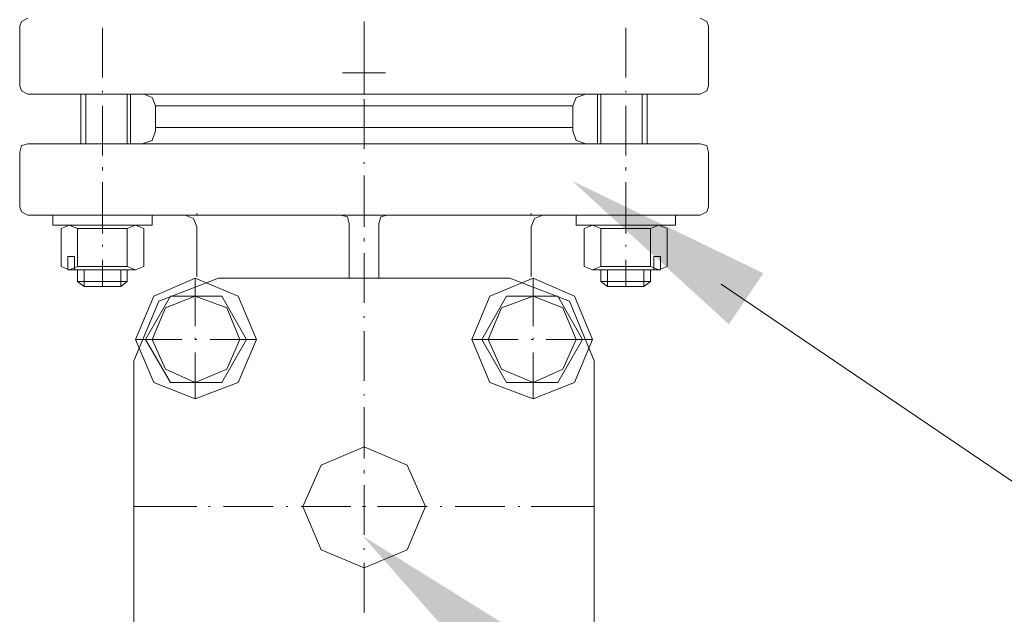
# Model space of a CAD drawing. Extents: x -23500 to 2637, y 21242 to 29547.
# Tile 68 of 121: x -8377 to -8082, y 25859 to 26037. Entities that reach past the tile are written whole.
import ezdxf

# ---------------------------------------------------------------- set-up
doc = ezdxf.new("R2010")
doc.units = 0
doc.header["$LTSCALE"] = 25
doc.layers.get('0').update_dxf_attribs({"linetype": 'CONTINUOUS', "lineweight": 13})

msp = doc.modelspace()

# ---------------------------------------------------------------- hatches: boundary and pattern name
h = msp.add_hatch(color=7)
h.dxf.hatch_style = 2
h.paths.add_polyline_path([(-8211.299, 25988.29), (-8154.042, 25960.639), (-8164.386, 25945.375)])
h = msp.add_hatch(color=7)
h.dxf.hatch_style = 2
h.paths.add_polyline_path([(-8273.931, 25881.962), (-8219.94, 25848.369), (-8231.849, 25834.291)])

# ---------------------------------------------------------------- linework, layer by layer
at = {"color": 7, "lineweight": 9}
msp.add_lwpolyline([(-8166.707, 25957.422), (-7701.481, 25642.31), (-7604.097, 25642.31)], dxfattribs=at)
for points, knots in [([(-8374.204, 26037.02), (-8374.204, 26037.02), (-8376.185, 26036.036), (-8376.185, 26036.036), (-8376.185, 26036.036), (-8376.677, 26034.548), (-8376.677, 26034.548)], [0, 0, 0, 0, 1, 1, 1, 2, 2, 2, 2]), ([(-8170.466, 26034.548), (-8170.466, 26034.548), (-8170.958, 26036.036), (-8170.958, 26036.036), (-8170.958, 26036.036), (-8172.939, 26037.02), (-8172.939, 26037.02)], [0, 0, 0, 0, 1, 1, 1, 2, 2, 2, 2]), ([(-8376.677, 26016.698), (-8376.677, 26016.698), (-8376.185, 26015.21), (-8376.185, 26015.21), (-8376.185, 26015.21), (-8374.204, 26014.213), (-8374.204, 26014.213)], [0, 0, 0, 0, 1, 1, 1, 2, 2, 2, 2]), ([(-8172.939, 26014.213), (-8172.939, 26014.213), (-8170.958, 26015.21), (-8170.958, 26015.21), (-8170.958, 26015.21), (-8170.466, 26016.698), (-8170.466, 26016.698)], [0, 0, 0, 0, 1, 1, 1, 2, 2, 2, 2]), ([(-8336.032, 26010.744), (-8336.032, 26010.744), (-8337.016, 26013.229), (-8337.016, 26013.229), (-8337.016, 26013.229), (-8339.501, 26014.213), (-8339.501, 26014.213)], [0, 0, 0, 0, 1, 1, 1, 2, 2, 2, 2]), ([(-8207.149, 26014.213), (-8207.149, 26014.213), (-8210.126, 26013.229), (-8210.126, 26013.229), (-8210.126, 26013.229), (-8211.11, 26010.744), (-8211.11, 26010.744)], [0, 0, 0, 0, 1, 1, 1, 2, 2, 2, 2]), ([(-8336.032, 26010.744), (-8336.032, 26010.744), (-8211.115, 26010.744), (-8211.115, 26010.744), (-8211.115, 26010.744), (-8211.115, 26004.304), (-8211.115, 26004.304), (-8211.115, 26004.304), (-8336.032, 26004.304), (-8336.032, 26004.304), (-8336.032, 26004.304), (-8336.032, 26010.744), (-8336.032, 26010.744)], [0, 0, 0, 0, 1, 1, 1, 2, 2, 2, 3, 3, 3, 4, 4, 4, 4]), ([(-8339.993, 25999.353), (-8339.993, 25999.353), (-8337.016, 26000.35), (-8337.016, 26000.35), (-8337.016, 26000.35), (-8336.032, 26003.314), (-8336.032, 26003.314)], [0, 0, 0, 0, 1, 1, 1, 2, 2, 2, 2]), ([(-8211.11, 26003.314), (-8211.11, 26003.314), (-8210.126, 26000.35), (-8210.126, 26000.35), (-8210.126, 26000.35), (-8207.149, 25999.353), (-8207.149, 25999.353)], [0, 0, 0, 0, 1, 1, 1, 2, 2, 2, 2]), ([(-8374.204, 25999.353), (-8374.204, 25999.353), (-8376.185, 25998.861), (-8376.185, 25998.861), (-8376.185, 25998.861), (-8376.677, 25996.868), (-8376.677, 25996.868)], [0, 0, 0, 0, 1, 1, 1, 2, 2, 2, 2]), ([(-8170.466, 25996.868), (-8170.466, 25996.868), (-8170.958, 25998.861), (-8170.958, 25998.861), (-8170.958, 25998.861), (-8172.939, 25999.353), (-8172.939, 25999.353)], [0, 0, 0, 0, 1, 1, 1, 2, 2, 2, 2]), ([(-8376.677, 25980.52), (-8376.677, 25980.52), (-8376.185, 25979.031), (-8376.185, 25979.031), (-8376.185, 25979.031), (-8374.204, 25978.035), (-8374.204, 25978.035)], [0, 0, 0, 0, 1, 1, 1, 2, 2, 2, 2]), ([(-8337.016, 25975.057), (-8337.016, 25975.057), (-8366.764, 25975.057), (-8366.764, 25975.057), (-8366.764, 25975.057), (-8366.764, 25978.032), (-8366.764, 25978.032), (-8366.764, 25978.032), (-8337.016, 25978.032), (-8337.016, 25978.032), (-8337.016, 25978.032), (-8337.016, 25975.057), (-8337.016, 25975.057)], [0, 0, 0, 0, 1, 1, 1, 2, 2, 2, 3, 3, 3, 4, 4, 4, 4]), ([(-8323.632, 25974.565), (-8323.632, 25974.565), (-8324.629, 25977.038), (-8324.629, 25977.038), (-8324.629, 25977.038), (-8327.101, 25978.035), (-8327.101, 25978.035)], [0, 0, 0, 0, 1, 1, 1, 2, 2, 2, 2]), ([(-8278.031, 25975.562), (-8278.031, 25975.562), (-8278.535, 25977.543), (-8278.535, 25977.543), (-8278.535, 25977.543), (-8280.516, 25978.035), (-8280.516, 25978.035)], [0, 0, 0, 0, 1, 1, 1, 2, 2, 2, 2]), ([(-8266.627, 25978.035), (-8266.627, 25978.035), (-8268.608, 25977.543), (-8268.608, 25977.543), (-8268.608, 25977.543), (-8269.112, 25975.562), (-8269.112, 25975.562)], [0, 0, 0, 0, 1, 1, 1, 2, 2, 2, 2]), ([(-8220.041, 25978.035), (-8220.041, 25978.035), (-8222.514, 25977.038), (-8222.514, 25977.038), (-8222.514, 25977.038), (-8223.51, 25974.565), (-8223.51, 25974.565)], [0, 0, 0, 0, 1, 1, 1, 2, 2, 2, 2]), ([(-8210.126, 25975.057), (-8210.126, 25975.057), (-8180.384, 25975.057), (-8180.384, 25975.057), (-8180.384, 25975.057), (-8180.384, 25978.032), (-8180.384, 25978.032), (-8180.384, 25978.032), (-8210.126, 25978.032), (-8210.126, 25978.032), (-8210.126, 25978.032), (-8210.126, 25975.057), (-8210.126, 25975.057)], [0, 0, 0, 0, 1, 1, 1, 2, 2, 2, 3, 3, 3, 4, 4, 4, 4]), ([(-8172.939, 25978.035), (-8172.939, 25978.035), (-8170.958, 25979.031), (-8170.958, 25979.031), (-8170.958, 25979.031), (-8170.466, 25980.52), (-8170.466, 25980.52)], [0, 0, 0, 0, 1, 1, 1, 2, 2, 2, 2]), ([(-8359.332, 25974.074), (-8359.332, 25974.074), (-8361.804, 25975.057), (-8361.804, 25975.057), (-8361.804, 25975.057), (-8364.289, 25974.074), (-8364.289, 25974.074)], [0, 0, 0, 0, 1, 1, 1, 2, 2, 2, 2]), ([(-8339.501, 25974.074), (-8339.501, 25974.074), (-8341.974, 25975.057), (-8341.974, 25975.057), (-8341.974, 25975.057), (-8344.459, 25974.074), (-8344.459, 25974.074)], [0, 0, 0, 0, 1, 1, 1, 2, 2, 2, 2]), ([(-8202.684, 25974.074), (-8202.684, 25974.074), (-8205.169, 25975.057), (-8205.169, 25975.057), (-8205.169, 25975.057), (-8207.641, 25974.074), (-8207.641, 25974.074)], [0, 0, 0, 0, 1, 1, 1, 2, 2, 2, 2]), ([(-8182.854, 25974.074), (-8182.854, 25974.074), (-8185.339, 25975.057), (-8185.339, 25975.057), (-8185.339, 25975.057), (-8187.811, 25974.074), (-8187.811, 25974.074)], [0, 0, 0, 0, 1, 1, 1, 2, 2, 2, 2]), ([(-8360.316, 25965.647), (-8360.316, 25965.647), (-8362.3, 25965.647), (-8362.3, 25965.647), (-8362.3, 25965.647), (-8362.3, 25961.681), (-8362.3, 25961.681), (-8362.3, 25961.681), (-8360.316, 25961.681), (-8360.316, 25961.681), (-8360.316, 25961.681), (-8360.316, 25965.647), (-8360.316, 25965.647)], [0, 0, 0, 0, 1, 1, 1, 2, 2, 2, 3, 3, 3, 4, 4, 4, 4]), ([(-8186.827, 25965.647), (-8186.827, 25965.647), (-8184.846, 25965.647), (-8184.846, 25965.647), (-8184.846, 25965.647), (-8184.846, 25961.681), (-8184.846, 25961.681), (-8184.846, 25961.681), (-8186.827, 25961.681), (-8186.827, 25961.681), (-8186.827, 25961.681), (-8186.827, 25965.647), (-8186.827, 25965.647)], [0, 0, 0, 0, 1, 1, 1, 2, 2, 2, 3, 3, 3, 4, 4, 4, 4]), ([(-8364.289, 25962.67), (-8364.289, 25962.67), (-8361.804, 25961.673), (-8361.804, 25961.673), (-8361.804, 25961.673), (-8359.332, 25962.67), (-8359.332, 25962.67)], [0, 0, 0, 0, 1, 1, 1, 2, 2, 2, 2]), ([(-8357.339, 25961.673), (-8357.339, 25961.673), (-8357.339, 25956.716), (-8357.339, 25956.716), (-8357.339, 25956.716), (-8359.332, 25958.204), (-8359.332, 25958.204), (-8359.332, 25958.204), (-8359.332, 25961.673), (-8359.332, 25961.673)], [0, 0, 0, 0, 1, 1, 1, 2, 2, 2, 3, 3, 3, 3]), ([(-8357.339, 25956.716), (-8357.339, 25956.716), (-8346.44, 25956.716), (-8346.44, 25956.716), (-8346.44, 25956.716), (-8344.459, 25958.204), (-8344.459, 25958.204), (-8344.459, 25958.204), (-8344.459, 25961.673), (-8344.459, 25961.673)], [0, 0, 0, 0, 1, 1, 1, 2, 2, 2, 3, 3, 3, 3]), ([(-8344.459, 25962.67), (-8344.459, 25962.67), (-8341.974, 25961.673), (-8341.974, 25961.673), (-8341.974, 25961.673), (-8339.501, 25962.67), (-8339.501, 25962.67)], [0, 0, 0, 0, 1, 1, 1, 2, 2, 2, 2]), ([(-8207.641, 25962.67), (-8207.641, 25962.67), (-8205.169, 25961.673), (-8205.169, 25961.673), (-8205.169, 25961.673), (-8202.684, 25962.67), (-8202.684, 25962.67)], [0, 0, 0, 0, 1, 1, 1, 2, 2, 2, 2]), ([(-8189.792, 25956.716), (-8189.792, 25956.716), (-8200.703, 25956.716), (-8200.703, 25956.716), (-8200.703, 25956.716), (-8202.684, 25958.204), (-8202.684, 25958.204), (-8202.684, 25958.204), (-8202.684, 25961.673), (-8202.684, 25961.673)], [0, 0, 0, 0, 1, 1, 1, 2, 2, 2, 3, 3, 3, 3]), ([(-8189.792, 25961.673), (-8189.792, 25961.673), (-8189.792, 25956.716), (-8189.792, 25956.716), (-8189.792, 25956.716), (-8187.811, 25958.204), (-8187.811, 25958.204), (-8187.811, 25958.204), (-8187.811, 25961.673), (-8187.811, 25961.673)], [0, 0, 0, 0, 1, 1, 1, 2, 2, 2, 3, 3, 3, 3]), ([(-8187.811, 25962.67), (-8187.811, 25962.67), (-8185.339, 25961.673), (-8185.339, 25961.673), (-8185.339, 25961.673), (-8182.854, 25962.67), (-8182.854, 25962.67)], [0, 0, 0, 0, 1, 1, 1, 2, 2, 2, 2]), ([(-8317.186, 25959.201), (-8317.186, 25959.201), (-8335.036, 25952.263), (-8335.036, 25952.263), (-8335.036, 25952.263), (-8342.466, 25934.413), (-8342.466, 25934.413)], [0, 0, 0, 0, 1, 1, 1, 2, 2, 2, 2]), ([(-8305.795, 25940.859), (-8305.795, 25940.859), (-8311.245, 25953.739), (-8311.245, 25953.739), (-8311.245, 25953.739), (-8324.137, 25959.201), (-8324.137, 25959.201), (-8324.137, 25959.201), (-8336.524, 25953.739), (-8336.524, 25953.739), (-8336.524, 25953.739), (-8341.974, 25940.859), (-8341.974, 25940.859), (-8341.974, 25940.859), (-8336.524, 25927.967), (-8336.524, 25927.967), (-8336.524, 25927.967), (-8324.137, 25923.01), (-8324.137, 25923.01), (-8324.137, 25923.01), (-8311.245, 25927.967), (-8311.245, 25927.967), (-8311.245, 25927.967), (-8305.795, 25940.859), (-8305.795, 25940.859), (-8305.795, 25940.859), (-8305.795, 25940.859), (-8305.795, 25940.859)], [0, 0, 0, 0, 1, 1, 1, 2, 2, 2, 3, 3, 3, 4, 4, 4, 5, 5, 5, 6, 6, 6, 7, 7, 7, 8, 8, 8, 9, 9, 9, 9]), ([(-8205.169, 25940.859), (-8205.169, 25940.859), (-8210.618, 25953.739), (-8210.618, 25953.739), (-8210.618, 25953.739), (-8223.006, 25959.201), (-8223.006, 25959.201), (-8223.006, 25959.201), (-8235.898, 25953.739), (-8235.898, 25953.739), (-8235.898, 25953.739), (-8241.347, 25940.859), (-8241.347, 25940.859), (-8241.347, 25940.859), (-8235.898, 25927.967), (-8235.898, 25927.967), (-8235.898, 25927.967), (-8223.006, 25923.01), (-8223.006, 25923.01), (-8223.006, 25923.01), (-8210.618, 25927.967), (-8210.618, 25927.967), (-8210.618, 25927.967), (-8205.169, 25940.859), (-8205.169, 25940.859), (-8205.169, 25940.859), (-8205.169, 25940.859), (-8205.169, 25940.859)], [0, 0, 0, 0, 1, 1, 1, 2, 2, 2, 3, 3, 3, 4, 4, 4, 5, 5, 5, 6, 6, 6, 7, 7, 7, 8, 8, 8, 9, 9, 9, 9]), ([(-8204.664, 25934.413), (-8204.664, 25934.413), (-8212.107, 25952.263), (-8212.107, 25952.263), (-8212.107, 25952.263), (-8229.944, 25959.201), (-8229.944, 25959.201)], [0, 0, 0, 0, 1, 1, 1, 2, 2, 2, 2]), ([(-8339.009, 25940.859), (-8339.009, 25940.859), (-8331.567, 25927.967), (-8331.567, 25927.967), (-8331.567, 25927.967), (-8316.202, 25927.967), (-8316.202, 25927.967), (-8316.202, 25927.967), (-8308.772, 25940.859), (-8308.772, 25940.859), (-8308.772, 25940.859), (-8316.202, 25953.739), (-8316.202, 25953.739), (-8316.202, 25953.739), (-8331.567, 25953.739), (-8331.567, 25953.739), (-8331.567, 25953.739), (-8339.009, 25940.859), (-8339.009, 25940.859), (-8339.009, 25940.859), (-8339.009, 25940.859), (-8339.009, 25940.859)], [0, 0, 0, 0, 1, 1, 1, 2, 2, 2, 3, 3, 3, 4, 4, 4, 5, 5, 5, 6, 6, 6, 7, 7, 7, 7]), ([(-8310.753, 25940.859), (-8310.753, 25940.859), (-8314.714, 25950.27), (-8314.714, 25950.27), (-8314.714, 25950.27), (-8324.137, 25953.739), (-8324.137, 25953.739), (-8324.137, 25953.739), (-8333.055, 25950.27), (-8333.055, 25950.27), (-8333.055, 25950.27), (-8337.016, 25940.859), (-8337.016, 25940.859), (-8337.016, 25940.859), (-8333.055, 25931.928), (-8333.055, 25931.928), (-8333.055, 25931.928), (-8324.137, 25927.967), (-8324.137, 25927.967), (-8324.137, 25927.967), (-8314.714, 25931.928), (-8314.714, 25931.928), (-8314.714, 25931.928), (-8310.753, 25940.859), (-8310.753, 25940.859), (-8310.753, 25940.859), (-8310.753, 25940.859), (-8310.753, 25940.859)], [0, 0, 0, 0, 1, 1, 1, 2, 2, 2, 3, 3, 3, 4, 4, 4, 5, 5, 5, 6, 6, 6, 7, 7, 7, 8, 8, 8, 9, 9, 9, 9]), ([(-8238.37, 25940.859), (-8238.37, 25940.859), (-8230.94, 25927.967), (-8230.94, 25927.967), (-8230.94, 25927.967), (-8215.576, 25927.967), (-8215.576, 25927.967), (-8215.576, 25927.967), (-8208.146, 25940.859), (-8208.146, 25940.859), (-8208.146, 25940.859), (-8215.576, 25953.739), (-8215.576, 25953.739), (-8215.576, 25953.739), (-8230.94, 25953.739), (-8230.94, 25953.739), (-8230.94, 25953.739), (-8238.37, 25940.859), (-8238.37, 25940.859), (-8238.37, 25940.859), (-8238.37, 25940.859), (-8238.37, 25940.859)], [0, 0, 0, 0, 1, 1, 1, 2, 2, 2, 3, 3, 3, 4, 4, 4, 5, 5, 5, 6, 6, 6, 7, 7, 7, 7]), ([(-8210.126, 25940.859), (-8210.126, 25940.859), (-8214.087, 25950.27), (-8214.087, 25950.27), (-8214.087, 25950.27), (-8223.006, 25953.739), (-8223.006, 25953.739), (-8223.006, 25953.739), (-8232.429, 25950.27), (-8232.429, 25950.27), (-8232.429, 25950.27), (-8236.39, 25940.859), (-8236.39, 25940.859), (-8236.39, 25940.859), (-8232.429, 25931.928), (-8232.429, 25931.928), (-8232.429, 25931.928), (-8223.006, 25927.967), (-8223.006, 25927.967), (-8223.006, 25927.967), (-8214.087, 25931.928), (-8214.087, 25931.928), (-8214.087, 25931.928), (-8210.126, 25940.859), (-8210.126, 25940.859), (-8210.126, 25940.859), (-8210.126, 25940.859), (-8210.126, 25940.859)], [0, 0, 0, 0, 1, 1, 1, 2, 2, 2, 3, 3, 3, 4, 4, 4, 5, 5, 5, 6, 6, 6, 7, 7, 7, 8, 8, 8, 9, 9, 9, 9]), ([(-8255.223, 25890.792), (-8255.223, 25890.792), (-8260.686, 25903.192), (-8260.686, 25903.192), (-8260.686, 25903.192), (-8273.565, 25908.642), (-8273.565, 25908.642), (-8273.565, 25908.642), (-8286.457, 25903.192), (-8286.457, 25903.192), (-8286.457, 25903.192), (-8291.919, 25890.792), (-8291.919, 25890.792), (-8291.919, 25890.792), (-8286.457, 25877.9), (-8286.457, 25877.9), (-8286.457, 25877.9), (-8273.565, 25872.45), (-8273.565, 25872.45), (-8273.565, 25872.45), (-8260.686, 25877.9), (-8260.686, 25877.9), (-8260.686, 25877.9), (-8255.223, 25890.792), (-8255.223, 25890.792), (-8255.223, 25890.792), (-8255.223, 25890.792), (-8255.223, 25890.792)], [0, 0, 0, 0, 1, 1, 1, 2, 2, 2, 3, 3, 3, 4, 4, 4, 5, 5, 5, 6, 6, 6, 7, 7, 7, 8, 8, 8, 9, 9, 9, 9])]:
    msp.add_open_spline(points, degree=3, knots=knots, dxfattribs=at)
for points in [[(-8376.677, 26034.548), (-8376.677, 26034.548), (-8376.677, 26016.698), (-8376.677, 26016.698)], [(-8351.889, 26034.056), (-8351.889, 26034.056), (-8351.889, 26019.183), (-8351.889, 26019.183)], [(-8273.565, 26021.164), (-8273.565, 26021.164), (-8273.565, 26036.036), (-8273.565, 26036.036)], [(-8195.254, 26019.183), (-8195.254, 26019.183), (-8195.254, 26034.056), (-8195.254, 26034.056)], [(-8170.466, 26034.548), (-8170.466, 26034.548), (-8170.466, 26016.698), (-8170.466, 26016.698)], [(-8273.565, 26026.613), (-8273.565, 26026.613), (-8273.565, 26014.213), (-8273.565, 26014.213)], [(-8267.132, 26020.659), (-8267.132, 26020.659), (-8280.011, 26020.659), (-8280.011, 26020.659)], [(-8273.565, 26016.698), (-8273.565, 26016.698), (-8273.565, 26017.19), (-8273.565, 26017.19)], [(-8172.939, 26014.213), (-8172.939, 26014.213), (-8374.204, 26014.213), (-8374.204, 26014.213)], [(-8358.335, 25999.353), (-8358.335, 25999.353), (-8358.335, 26014.213), (-8358.335, 26014.213)], [(-8356.847, 25999.353), (-8356.847, 25999.353), (-8356.847, 26014.213), (-8356.847, 26014.213)], [(-8351.889, 26015.21), (-8351.889, 26015.21), (-8351.889, 26014.718), (-8351.889, 26014.718)], [(-8344.459, 25999.353), (-8344.459, 25999.353), (-8344.459, 26014.213), (-8344.459, 26014.213)], [(-8343.462, 25999.353), (-8343.462, 25999.353), (-8343.462, 26014.213), (-8343.462, 26014.213)], [(-8203.68, 25999.353), (-8203.68, 25999.353), (-8203.68, 26014.213), (-8203.68, 26014.213)], [(-8202.684, 25999.353), (-8202.684, 25999.353), (-8202.684, 26014.213), (-8202.684, 26014.213)], [(-8195.254, 26014.718), (-8195.254, 26014.718), (-8195.254, 26015.21), (-8195.254, 26015.21)], [(-8190.296, 25999.353), (-8190.296, 25999.353), (-8190.296, 26014.213), (-8190.296, 26014.213)], [(-8188.808, 25999.353), (-8188.808, 25999.353), (-8188.808, 26014.213), (-8188.808, 26014.213)], [(-8351.889, 26010.744), (-8351.889, 26010.744), (-8351.889, 25995.884), (-8351.889, 25995.884)], [(-8211.11, 26010.744), (-8211.11, 26010.744), (-8336.032, 26010.744), (-8336.032, 26010.744)], [(-8211.11, 26010.744), (-8211.11, 26010.744), (-8336.032, 26010.744), (-8336.032, 26010.744)], [(-8216.068, 26010.744), (-8216.068, 26010.744), (-8331.075, 26010.744), (-8331.075, 26010.744)], [(-8273.565, 25997.865), (-8273.565, 25997.865), (-8273.565, 26012.725), (-8273.565, 26012.725)], [(-8195.254, 25995.884), (-8195.254, 25995.884), (-8195.254, 26010.744), (-8195.254, 26010.744)], [(-8336.032, 26004.311), (-8336.032, 26004.311), (-8211.11, 26004.311), (-8211.11, 26004.311)], [(-8336.032, 26004.311), (-8336.032, 26004.311), (-8336.032, 26003.314), (-8336.032, 26003.314)], [(-8211.11, 26004.311), (-8211.11, 26004.311), (-8211.11, 26003.314), (-8211.11, 26003.314)], [(-8374.204, 25999.353), (-8374.204, 25999.353), (-8172.939, 25999.353), (-8172.939, 25999.353)], [(-8376.677, 25996.868), (-8376.677, 25996.868), (-8376.677, 25980.52), (-8376.677, 25980.52)], [(-8170.466, 25996.868), (-8170.466, 25996.868), (-8170.466, 25980.52), (-8170.466, 25980.52)], [(-8351.889, 25992.415), (-8351.889, 25992.415), (-8351.889, 25991.419), (-8351.889, 25991.419)], [(-8273.565, 25993.399), (-8273.565, 25993.399), (-8273.565, 25993.904), (-8273.565, 25993.904)], [(-8195.254, 25991.419), (-8195.254, 25991.419), (-8195.254, 25992.415), (-8195.254, 25992.415)], [(-8273.565, 25974.565), (-8273.565, 25974.565), (-8273.565, 25989.93), (-8273.565, 25989.93)], [(-8351.889, 25987.95), (-8351.889, 25987.95), (-8351.889, 25972.585), (-8351.889, 25972.585)], [(-8195.254, 25972.585), (-8195.254, 25972.585), (-8195.254, 25987.95), (-8195.254, 25987.95)], [(-8374.204, 25978.035), (-8374.204, 25978.035), (-8172.939, 25978.035), (-8172.939, 25978.035)], [(-8323.632, 25978.035), (-8323.632, 25978.035), (-8323.632, 25978.526), (-8323.632, 25978.526)], [(-8223.51, 25978.035), (-8223.51, 25978.035), (-8223.51, 25978.526), (-8223.51, 25978.526)], [(-8278.031, 25959.201), (-8278.031, 25959.201), (-8278.031, 25975.562), (-8278.031, 25975.562)], [(-8269.112, 25959.201), (-8269.112, 25959.201), (-8269.112, 25975.562), (-8269.112, 25975.562)], [(-8364.289, 25974.074), (-8364.289, 25974.074), (-8364.289, 25962.67), (-8364.289, 25962.67)], [(-8359.332, 25974.074), (-8359.332, 25974.074), (-8359.332, 25962.67), (-8359.332, 25962.67)], [(-8344.459, 25974.074), (-8344.459, 25974.074), (-8359.332, 25974.074), (-8359.332, 25974.074)], [(-8344.459, 25974.074), (-8344.459, 25974.074), (-8344.459, 25962.67), (-8344.459, 25962.67)], [(-8339.501, 25974.074), (-8339.501, 25974.074), (-8339.501, 25962.67), (-8339.501, 25962.67)], [(-8323.632, 25959.693), (-8323.632, 25959.693), (-8323.632, 25974.565), (-8323.632, 25974.565)], [(-8223.51, 25959.693), (-8223.51, 25959.693), (-8223.51, 25974.565), (-8223.51, 25974.565)], [(-8207.641, 25974.074), (-8207.641, 25974.074), (-8207.641, 25962.67), (-8207.641, 25962.67)], [(-8202.684, 25974.074), (-8202.684, 25974.074), (-8202.684, 25962.67), (-8202.684, 25962.67)], [(-8187.811, 25974.074), (-8187.811, 25974.074), (-8202.684, 25974.074), (-8202.684, 25974.074)], [(-8187.811, 25974.074), (-8187.811, 25974.074), (-8187.811, 25962.67), (-8187.811, 25962.67)], [(-8182.854, 25974.074), (-8182.854, 25974.074), (-8182.854, 25962.67), (-8182.854, 25962.67)], [(-8351.889, 25969.116), (-8351.889, 25969.116), (-8351.889, 25968.611), (-8351.889, 25968.611)], [(-8273.565, 25970.1), (-8273.565, 25970.1), (-8273.565, 25971.096), (-8273.565, 25971.096)], [(-8195.254, 25968.611), (-8195.254, 25968.611), (-8195.254, 25969.116), (-8195.254, 25969.116)], [(-8273.565, 25951.758), (-8273.565, 25951.758), (-8273.565, 25966.631), (-8273.565, 25966.631)], [(-8351.889, 25964.65), (-8351.889, 25964.65), (-8351.889, 25956.716), (-8351.889, 25956.716)], [(-8195.254, 25956.716), (-8195.254, 25956.716), (-8195.254, 25964.65), (-8195.254, 25964.65)], [(-8361.804, 25961.673), (-8361.804, 25961.673), (-8351.889, 25961.673), (-8351.889, 25961.673)], [(-8359.332, 25962.67), (-8359.332, 25962.67), (-8344.459, 25962.67), (-8344.459, 25962.67)], [(-8341.974, 25961.673), (-8341.974, 25961.673), (-8351.889, 25961.673), (-8351.889, 25961.673)], [(-8346.44, 25961.673), (-8346.44, 25961.673), (-8346.44, 25956.716), (-8346.44, 25956.716)], [(-8205.169, 25961.673), (-8205.169, 25961.673), (-8195.254, 25961.673), (-8195.254, 25961.673)], [(-8202.684, 25962.67), (-8202.684, 25962.67), (-8187.811, 25962.67), (-8187.811, 25962.67)], [(-8200.703, 25961.673), (-8200.703, 25961.673), (-8200.703, 25956.716), (-8200.703, 25956.716)], [(-8185.339, 25961.673), (-8185.339, 25961.673), (-8195.254, 25961.673), (-8195.254, 25961.673)], [(-8344.459, 25958.204), (-8344.459, 25958.204), (-8359.332, 25958.204), (-8359.332, 25958.204)], [(-8324.137, 25944.82), (-8324.137, 25944.82), (-8324.137, 25959.201), (-8324.137, 25959.201)], [(-8229.944, 25959.201), (-8229.944, 25959.201), (-8317.186, 25959.201), (-8317.186, 25959.201)], [(-8223.006, 25944.82), (-8223.006, 25944.82), (-8223.006, 25959.201), (-8223.006, 25959.201)], [(-8202.684, 25958.204), (-8202.684, 25958.204), (-8187.811, 25958.204), (-8187.811, 25958.204)], [(-8273.565, 25947.305), (-8273.565, 25947.305), (-8273.565, 25947.797), (-8273.565, 25947.797)], [(-8273.565, 25928.459), (-8273.565, 25928.459), (-8273.565, 25943.332), (-8273.565, 25943.332)], [(-8328.098, 25940.859), (-8328.098, 25940.859), (-8341.974, 25940.859), (-8341.974, 25940.859)], [(-8324.137, 25940.859), (-8324.137, 25940.859), (-8324.137, 25941.351), (-8324.137, 25941.351)], [(-8323.632, 25940.859), (-8323.632, 25940.859), (-8324.137, 25940.859), (-8324.137, 25940.859)], [(-8305.795, 25940.859), (-8305.795, 25940.859), (-8319.671, 25940.859), (-8319.671, 25940.859)], [(-8227.471, 25940.859), (-8227.471, 25940.859), (-8241.347, 25940.859), (-8241.347, 25940.859)], [(-8223.006, 25940.859), (-8223.006, 25940.859), (-8223.51, 25940.859), (-8223.51, 25940.859)], [(-8223.006, 25940.859), (-8223.006, 25940.859), (-8223.006, 25941.351), (-8223.006, 25941.351)], [(-8205.169, 25940.859), (-8205.169, 25940.859), (-8219.045, 25940.859), (-8219.045, 25940.859)], [(-8324.137, 25923.01), (-8324.137, 25923.01), (-8324.137, 25936.886), (-8324.137, 25936.886)], [(-8223.006, 25923.01), (-8223.006, 25923.01), (-8223.006, 25936.886), (-8223.006, 25936.886)], [(-8342.466, 25934.413), (-8342.466, 25934.413), (-8342.466, 25846.666), (-8342.466, 25846.666)], [(-8204.664, 25846.666), (-8204.664, 25846.666), (-8204.664, 25934.413), (-8204.664, 25934.413)], [(-8273.565, 25924.006), (-8273.565, 25924.006), (-8273.565, 25924.498), (-8273.565, 25924.498)], [(-8273.565, 25905.173), (-8273.565, 25905.173), (-8273.565, 25920.537), (-8273.565, 25920.537)], [(-8273.565, 25900.707), (-8273.565, 25900.707), (-8273.565, 25901.704), (-8273.565, 25901.704)], [(-8273.565, 25882.366), (-8273.565, 25882.366), (-8273.565, 25897.238), (-8273.565, 25897.238)], [(-8323.632, 25890.792), (-8323.632, 25890.792), (-8342.466, 25890.792), (-8342.466, 25890.792)], [(-8319.671, 25890.792), (-8319.671, 25890.792), (-8320.163, 25890.792), (-8320.163, 25890.792)], [(-8300.838, 25890.792), (-8300.838, 25890.792), (-8315.698, 25890.792), (-8315.698, 25890.792)], [(-8296.372, 25890.792), (-8296.372, 25890.792), (-8296.864, 25890.792), (-8296.864, 25890.792)], [(-8277.539, 25890.792), (-8277.539, 25890.792), (-8292.411, 25890.792), (-8292.411, 25890.792)], [(-8273.073, 25890.792), (-8273.073, 25890.792), (-8274.07, 25890.792), (-8274.07, 25890.792)], [(-8254.731, 25890.792), (-8254.731, 25890.792), (-8269.604, 25890.792), (-8269.604, 25890.792)], [(-8250.266, 25890.792), (-8250.266, 25890.792), (-8250.771, 25890.792), (-8250.771, 25890.792)], [(-8231.432, 25890.792), (-8231.432, 25890.792), (-8246.305, 25890.792), (-8246.305, 25890.792)], [(-8226.979, 25890.792), (-8226.979, 25890.792), (-8227.471, 25890.792), (-8227.471, 25890.792)], [(-8204.664, 25890.792), (-8204.664, 25890.792), (-8223.51, 25890.792), (-8223.51, 25890.792)], [(-8273.565, 25877.9), (-8273.565, 25877.9), (-8273.565, 25878.405), (-8273.565, 25878.405)], [(-8273.565, 25859.066), (-8273.565, 25859.066), (-8273.565, 25873.939), (-8273.565, 25873.939)]]:
    msp.add_open_spline(points, degree=3, dxfattribs=at)

doc.saveas('drawing.dxf')
